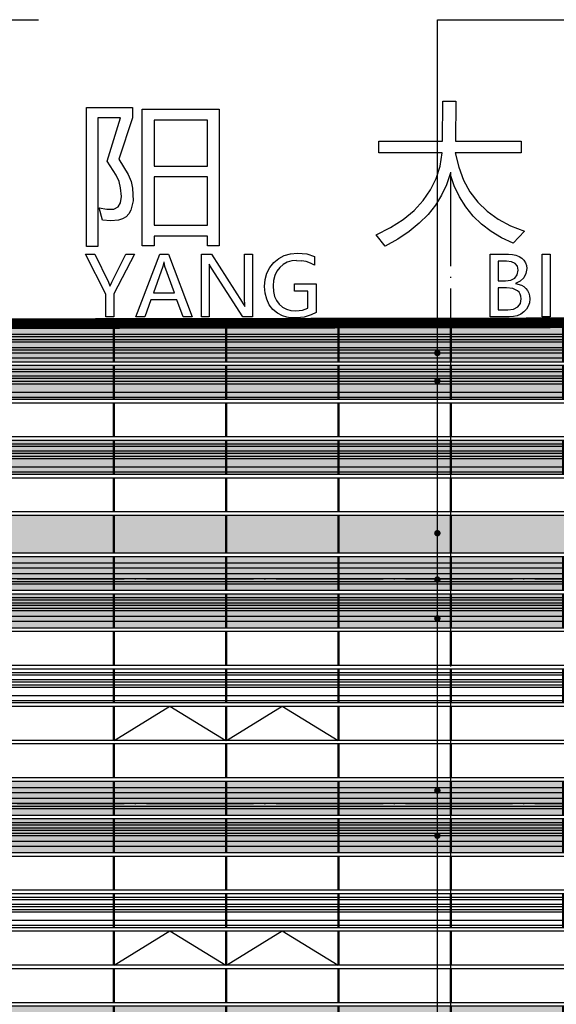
# Model space of a CAD drawing. Header units: millimetres. Extents: x 708158 to 1984082, y -168213 to -53.
# Tile 9 of 220: x 748526 to 758557, y -50407 to -32010. Entities that reach past the tile are written whole.
import ezdxf

# ---------------------------------------------------------------- set-up
doc = ezdxf.new("R2010")
doc.units = ezdxf.units.MM
doc.header["$LTSCALE"] = 1000
doc.linetypes.add('DOTE', pattern=[2.42, 2, -0.2, 0.02, -0.2])
doc.layers.get('0').update_dxf_attribs({"color": 8})
for name, color, linetype in [('A-AXIS', 1, 'DOTE'), ('A-看线', 63, 'Continuous'), ('DIM_LEAD', 3, 'Continuous'), ('DOTE', 1, 'DOTE'), ('WINDOW', 4, 'Continuous'), ('看线', 115, 'Continuous'), ('立面加粗', 5, 'Continuous'), ('立面填充线2 穿孔板', 105, 'Continuous'), ('立面窗户线', 21, 'Continuous')]:
    doc.layers.add(name, color=color, linetype=linetype)

# ---------------------------------------------------------------- blocks, each defined once
blk = doc.blocks.new('A$C24AE1B25')
at = {"layer": '立面窗户线'}
blk.add_lwpolyline([(46850, 30), (0, 30), (-30, 30), (-300, 0), (-300, -30), (0, -30), (46850, -30)], dxfattribs=at)
blk = doc.blocks.new('A$C05264923')
at = {"layer": '立面窗户线'}
blk.add_lwpolyline([(46850, 30), (0, 30), (-90, 30), (-90, -30), (0, -30), (46850, -30)], dxfattribs=at)
blk = doc.blocks.new('A$C2A3A27BA')
at = {"layer": 'A-看线'}
for points in [[(0, -40), (2090, -40), (2090, -140), (0, -140)], [(2100, -40), (4190, -40), (4190, -140), (2100, -140)], [(4200, -40), (6290, -40), (6290, -140), (4200, -140)], [(6300, -40), (8390, -40), (8390, -140), (6300, -140)], [(0, -240), (2090, -240), (2090, -340), (0, -340)], [(2100, -240), (4190, -240), (4190, -340), (2100, -340)], [(4200, -240), (6290, -240), (6290, -340), (4200, -340)], [(6300, -240), (8390, -240), (8390, -340), (6300, -340)], [(0, -390), (2090, -390), (2090, -440), (0, -440)], [(2100, -390), (4190, -390), (4190, -440), (2100, -440)], [(4200, -390), (6290, -390), (6290, -440), (4200, -440)], [(6300, -390), (8390, -390), (8390, -440), (6300, -440)], [(0, -690), (2090, -690), (2090, -740), (0, -740)], [(2100, -690), (4190, -690), (4190, -740), (2100, -740)], [(4200, -690), (6290, -690), (6290, -740), (4200, -740)], [(6300, -690), (8390, -690), (8390, -740), (6300, -740)], [(0, -790), (2090, -790), (2090, -840), (0, -840)], [(0, -890), (2090, -890), (2090, -940), (0, -940)], [(2100, -790), (4190, -790), (4190, -840), (2100, -840)], [(2100, -890), (4190, -890), (4190, -940), (2100, -940)], [(4200, -790), (6290, -790), (6290, -840), (4200, -840)], [(4200, -890), (6290, -890), (6290, -940), (4200, -940)], [(6300, -790), (8390, -790), (8390, -840), (6300, -840)], [(6300, -890), (8390, -890), (8390, -940), (6300, -940)], [(0, -1040), (2090, -1040), (2090, -1140), (0, -1140)], [(2100, -1040), (4190, -1040), (4190, -1140), (2100, -1140)], [(4200, -1040), (6290, -1040), (6290, -1140), (4200, -1140)], [(6300, -1040), (8390, -1040), (8390, -1140), (6300, -1140)]]:
    blk.add_lwpolyline(points, close=True, dxfattribs=at)
at = {"layer": 'WINDOW'}
for points in [[(2090, 80), (2100, 80), (2100, -560), (2090, -560)], [(4190, 80), (4200, 80), (4200, -560), (4190, -560)], [(6290, 80), (6300, 80), (6300, -560), (6290, -560)], [(8390, 80), (8400, 80), (8400, -560), (8390, -560)], [(2090, -620), (2100, -620), (2100, -1260), (2090, -1260)], [(4190, -620), (4200, -620), (4200, -1260), (4190, -1260)], [(6290, -620), (6300, -620), (6300, -1260), (6290, -1260)], [(8390, -620), (8400, -620), (8400, -1260), (8390, -1260)]]:
    blk.add_lwpolyline(points, close=True, dxfattribs=at)
blk = doc.blocks.new('A$C646C2EE2')
at = {"layer": 'A-看线'}
for points in [[(0, -70), (2090, -70), (2090, -120), (0, -120)], [(2100, -70), (4190, -70), (4190, -120), (2100, -120)], [(4200, -70), (6290, -70), (6290, -120), (4200, -120)], [(6300, -70), (8390, -70), (8390, -120), (6300, -120)], [(0, -200), (2090, -200), (2090, -250), (0, -250)], [(0, -300), (2090, -300), (2090, -350), (0, -350)], [(2100, -200), (4190, -200), (4190, -250), (2100, -250)], [(2100, -300), (4190, -300), (4190, -350), (2100, -350)], [(4200, -200), (6290, -200), (6290, -250), (4200, -250)], [(4200, -300), (6290, -300), (6290, -350), (4200, -350)], [(6300, -200), (8390, -200), (8390, -250), (6300, -250)], [(6300, -300), (8390, -300), (8390, -350), (6300, -350)], [(0, -500), (2090, -500), (2090, -600), (0, -600)], [(2100, -500), (4190, -500), (4190, -600), (2100, -600)], [(4200, -500), (6290, -500), (6290, -600), (4200, -600)], [(6300, -500), (8390, -500), (8390, -600), (6300, -600)]]:
    blk.add_lwpolyline(points, close=True, dxfattribs=at)
at = {"layer": 'WINDOW'}
for points in [[(2090, 0), (2100, 0), (2100, -640), (2090, -640)], [(4190, 0), (4200, 0), (4200, -640), (4190, -640)], [(6290, 0), (6300, 0), (6300, -640), (6290, -640)], [(8390, 0), (8400, 0), (8400, -640), (8390, -640)]]:
    blk.add_lwpolyline(points, close=True, dxfattribs=at)
blk = doc.blocks.new('A$C455C528F')
at = {"layer": 'WINDOW'}
for points in [[(2090, 0), (2100, 0), (2100, -640), (2090, -640)], [(4190, 0), (4200, 0), (4200, -640), (4190, -640)], [(6290, 0), (6300, 0), (6300, -640), (6290, -640)], [(8390, 0), (8400, 0), (8400, -640), (8390, -640)], [(2090, -1400), (2100, -1400), (2100, -2040), (2090, -2040)], [(4190, -1400), (4200, -1400), (4200, -2040), (4190, -2040)], [(6290, -1400), (6300, -1400), (6300, -2040), (6290, -2040)], [(8390, -1400), (8400, -1400), (8400, -2040), (8390, -2040)], [(2090, -2100), (2100, -2100), (2100, -2740), (2090, -2740)], [(4190, -2100), (4200, -2100), (4200, -2740), (4190, -2740)], [(6290, -2100), (6300, -2100), (6300, -2740), (6290, -2740)], [(8390, -2100), (8400, -2100), (8400, -2740), (8390, -2740)]]:
    blk.add_lwpolyline(points, close=True, dxfattribs=at)
for points in [[(2100, -2040), (3145, -1400), (4190, -2040)], [(4200, -2040), (5245, -1400), (6290, -2040)]]:
    blk.add_lwpolyline(points, dxfattribs=at)
blk = doc.blocks.new('A$C22B71AAA')
at = {"layer": '立面填充线2 穿孔板'}
for points in [[(5, 420), (46845, 420), (46845, -220), (5, -220)], [(5, -280), (46845, -280), (46845, -920), (5, -920)]]:
    blk.add_hatch(color=256, dxfattribs=at).paths.add_polyline_path(points)
at = {"layer": 'A-看线'}
for points in [[(5, 420), (46845, 420), (46845, -220), (5, -220)], [(5, -280), (46845, -280), (46845, -920), (5, -920)], [(5, -1680), (46845, -1680), (46845, -2320), (5, -2320)]]:
    blk.add_lwpolyline(points, close=True, dxfattribs=at)
at = {"layer": 'WINDOW'}
for name, p in [('A$C2A3A27BA', (25855, 340)), ('A$C2A3A27BA', (34255, 340)), ('A$C05264923', (0, -250)), ('A$C455C528F', (25855, -980)), ('A$C05264923', (0, -1650)), ('A$C646C2EE2', (25855, -1680)), ('A$C646C2EE2', (34255, -1680)), ('A$C05264923', (0, -2350)), ('A$C05264923', (0, -3050))]:
    blk.add_blockref(name, p, dxfattribs=at)
at = {"layer": '立面窗户线'}
for p in [(0, 450), (0, -950)]:
    blk.add_blockref('A$C24AE1B25', p, dxfattribs=at)
blk = doc.blocks.new('A$C2A9D17C4')
at = {"layer": '看线'}
for p, q in [((-15211, 1314), (-15211, 3913)), ((-15211, 3913), (-14351, 3913)), ((-14351, 3913), (-14351, 3913)), ((-14351, 3913), (-14351, 3719)), ((-14351, 3913), (-14351, 3719)), ((-14168, 1328), (-14168, 3880)), ((-14168, 3880), (-12728, 3880)), ((-12728, 3880), (-12728, 3880)), ((-12728, 3880), (-12728, 1331)), ((-12728, 3880), (-12728, 1331)), ((-8555, 3281), (-8548, 4033)), ((-8548, 4033), (-8306, 4033)), ((-8306, 4033), (-8313, 3281)), ((-8306, 4033), (-8313, 3281)), ((-8306, 4033), (-8306, 4033)), ((-15001, 3719), (-15001, 1314)), ((-15000, 3719), (-15001, 3719)), ((-15000, 3719), (-15000, 1314)), ((-14573, 3719), (-15000, 3719)), ((-14823, 2912), (-14573, 3719)), ((-14351, 3719), (-14604, 2948)), ((-14351, 3719), (-14604, 2948)), ((-14351, 3719), (-14351, 3719)), ((-13949, 3675), (-13949, 2815)), ((-13949, 3675), (-13949, 2815)), ((-12948, 3675), (-13949, 3675)), ((-13949, 3675), (-13949, 3675)), ((-12948, 2815), (-12948, 3675)), ((-9749, 3065), (-9749, 3281)), ((-9749, 3281), (-8555, 3281)), ((-8313, 3281), (-8313, 3281)), ((-8313, 3281), (-7083, 3281)), ((-7083, 3281), (-7083, 3281)), ((-7083, 3281), (-7083, 3065)), ((-7083, 3281), (-7083, 3065)), ((-14604, 2948), (-14430, 2661)), ((-14604, 2948), (-14430, 2661)), ((-14604, 2948), (-14604, 2948)), ((-8564, 3065), (-9749, 3065)), ((-8603, 2818), (-8564, 3065)), ((-8317, 3065), (-8254, 2799)), ((-8317, 3065), (-8254, 2799)), ((-7083, 3065), (-8317, 3065)), ((-8317, 3065), (-8317, 3065)), ((-7083, 3065), (-7083, 3065)), ((-14655, 2650), (-14823, 2912)), ((-13949, 2815), (-13949, 2815)), ((-13949, 2815), (-12948, 2815)), ((-8675, 2587), (-8603, 2818)), ((-8254, 2799), (-8163, 2558)), ((-8254, 2799), (-8163, 2558)), ((-8254, 2799), (-8254, 2799)), ((-14603, 2528), (-14655, 2650)), ((-14430, 2661), (-14378, 2529)), ((-14430, 2661), (-14379, 2529)), ((-14430, 2661), (-14430, 2661)), ((-13949, 2615), (-13949, 1716)), ((-13949, 2615), (-13949, 1716)), ((-12948, 2615), (-13949, 2615)), ((-13949, 2615), (-13949, 2615)), ((-12948, 1716), (-12948, 2615)), ((-8780, 2372), (-8675, 2587)), ((-8416, 2672), (-8482, 2467)), ((-8416, 2672), (-8482, 2467)), ((-8337, 2448), (-8416, 2672)), ((-8416, 2672), (-8416, 2672)), ((-14573, 2413), (-14603, 2528)), ((-14557, 2253), (-14573, 2413)), ((-14379, 2529), (-14351, 2404)), ((-14378, 2529), (-14379, 2529)), ((-14378, 2529), (-14351, 2404)), ((-14351, 2404), (-14340, 2169)), ((-14351, 2404), (-14340, 2169)), ((-14351, 2404), (-14351, 2404)), ((-8482, 2467), (-8573, 2272)), ((-8482, 2467), (-8573, 2272)), ((-8482, 2467), (-8482, 2467)), ((-8238, 2242), (-8337, 2448)), ((-8163, 2558), (-8043, 2339)), ((-8163, 2558), (-8043, 2339)), ((-8163, 2558), (-8163, 2558)), ((-14573, 2133), (-14557, 2253)), ((-8918, 2173), (-8780, 2372)), ((-8573, 2272), (-8688, 2088)), ((-8573, 2272), (-8687, 2088)), ((-8573, 2272), (-8573, 2272)), ((-8120, 2054), (-8238, 2242)), ((-8043, 2339), (-7896, 2145)), ((-8043, 2339), (-7896, 2145)), ((-8043, 2339), (-8043, 2339)), ((-14912, 1805), (-14973, 2038)), ((-14973, 2038), (-14973, 2038)), ((-14973, 2038), (-14829, 2015)), ((-14701, 2016), (-14621, 2054)), ((-14621, 2054), (-14573, 2133)), ((-14340, 2169), (-14380, 1992)), ((-14340, 2169), (-14380, 1992)), ((-14340, 2169), (-14340, 2169)), ((-9089, 1990), (-8918, 2173)), ((-8687, 2088), (-8827, 1914)), ((-8688, 2088), (-8827, 1914)), ((-8687, 2088), (-8688, 2088)), ((-7982, 1883), (-8120, 2054)), ((-7896, 2145), (-7720, 1974)), ((-7896, 2145), (-7720, 1974)), ((-7896, 2145), (-7896, 2145)), ((-14829, 2015), (-14701, 2016)), ((-14471, 1871), (-14537, 1832)), ((-14472, 1871), (-14537, 1832)), ((-14419, 1924), (-14472, 1871)), ((-14471, 1871), (-14472, 1871)), ((-14419, 1924), (-14471, 1871)), ((-14380, 1992), (-14419, 1924)), ((-14380, 1992), (-14419, 1924)), ((-14419, 1924), (-14419, 1924)), ((-14380, 1992), (-14380, 1992)), ((-9292, 1822), (-9089, 1990)), ((-8827, 1914), (-8990, 1750)), ((-8827, 1914), (-8990, 1750)), ((-8827, 1914), (-8827, 1914)), ((-7825, 1730), (-7982, 1883)), ((-7720, 1974), (-7516, 1827)), ((-7720, 1974), (-7516, 1827)), ((-7720, 1974), (-7720, 1974)), ((-14757, 1797), (-14912, 1805)), ((-14615, 1808), (-14757, 1797)), ((-14757, 1797), (-14757, 1797)), ((-14757, 1797), (-14757, 1797)), ((-14537, 1832), (-14615, 1808)), ((-14615, 1808), (-14615, 1808)), ((-14537, 1832), (-14537, 1832)), ((-13949, 1716), (-13949, 1716)), ((-13949, 1716), (-12948, 1716)), ((-9799, 1536), (-9529, 1671)), ((-9529, 1671), (-9292, 1822)), ((-8990, 1750), (-9178, 1597)), ((-8990, 1750), (-9178, 1597)), ((-8990, 1750), (-8990, 1750)), ((-7648, 1595), (-7825, 1730)), ((-7516, 1827), (-7284, 1703)), ((-7516, 1827), (-7284, 1703)), ((-7516, 1827), (-7516, 1827)), ((-7284, 1703), (-7284, 1703)), ((-7284, 1703), (-7025, 1603)), ((-13949, 1511), (-13949, 1328)), ((-13949, 1511), (-13949, 1328)), ((-12948, 1511), (-13949, 1511)), ((-13949, 1511), (-13949, 1511)), ((-12948, 1331), (-12948, 1511)), ((-9627, 1322), (-9799, 1536)), ((-9178, 1597), (-9390, 1454)), ((-9178, 1597), (-9390, 1454)), ((-9178, 1597), (-9178, 1597)), ((-7451, 1478), (-7648, 1595)), ((-7235, 1378), (-7451, 1478)), ((-7024, 1603), (-7235, 1378)), ((-7025, 1603), (-7235, 1378)), ((-7024, 1603), (-7025, 1603)), ((-15001, 1314), (-15211, 1314)), ((-15000, 1314), (-15001, 1314)), ((-13949, 1328), (-14168, 1328)), ((-13949, 1328), (-13949, 1328)), ((-12728, 1331), (-12948, 1331)), ((-12728, 1331), (-12728, 1331)), ((-9390, 1454), (-9627, 1322)), ((-9390, 1454), (-9627, 1322)), ((-9627, 1322), (-9627, 1322)), ((-9627, 1322), (-9627, 1322)), ((-9627, 1322), (-9627, 1322)), ((-9390, 1454), (-9390, 1454)), ((-7235, 1378), (-7235, 1378)), ((-7235, 1378), (-7235, 1378)), ((-14851, 427), (-15227, 1171)), ((-15227, 1171), (-15053, 1171)), ((-15053, 1171), (-15053, 1171)), ((-15053, 1171), (-14800, 652)), ((-15053, 1171), (-14800, 652)), ((-14739, 652), (-14474, 1171)), ((-14313, 1171), (-14699, 431)), ((-14313, 1171), (-14699, 431)), ((-14474, 1171), (-14313, 1171)), ((-14313, 1171), (-14313, 1171)), ((-14288, 0), (-13842, 1171)), ((-13842, 1171), (-13680, 1171)), ((-13680, 1171), (-13680, 1171)), ((-13680, 1171), (-13234, 0)), ((-13680, 1171), (-13234, 0)), ((-13064, 0), (-13064, 1171)), ((-13064, 1171), (-12875, 1171)), ((-12875, 1171), (-12874, 1171)), ((-12875, 1171), (-12301, 276)), ((-12874, 1171), (-12301, 276)), ((-12258, 366), (-12258, 1171)), ((-12258, 1171), (-12108, 1171)), ((-12108, 1171), (-12108, 1171)), ((-12108, 1171), (-12108, 0)), ((-12108, 1171), (-12108, 0)), ((-11618, 1093), (-11514, 1147)), ((-11514, 1147), (-11398, 1180)), ((-11398, 1180), (-11269, 1191)), ((-11269, 1191), (-11269, 1191)), ((-11269, 1191), (-11094, 1176)), ((-11269, 1191), (-11269, 1191)), ((-11094, 1176), (-11094, 1176)), ((-11094, 1176), (-10948, 1130)), ((-10948, 1130), (-10948, 967)), ((-10948, 1130), (-10948, 1130)), ((-10948, 1130), (-10948, 967)), ((-7666, 0), (-7666, 1171)), ((-7666, 1171), (-7322, 1171)), ((-7322, 1171), (-7249, 1167)), ((-7249, 1167), (-7249, 1167)), ((-7249, 1167), (-7183, 1153)), ((-7183, 1153), (-7183, 1153)), ((-7183, 1153), (-7125, 1130)), ((-7125, 1130), (-7075, 1097)), ((-7125, 1130), (-7075, 1097)), ((-7125, 1130), (-7125, 1130)), ((-6694, 0), (-6694, 1171)), ((-6694, 1171), (-6543, 1171)), ((-6543, 1171), (-6543, 0)), ((-6543, 1171), (-6543, 1171)), ((-6543, 1171), (-6543, 0)), ((-13785, 940), (-13960, 453)), ((-13785, 940), (-13960, 453)), ((-13766, 1021), (-13785, 940)), ((-13766, 1021), (-13785, 940)), ((-13785, 940), (-13785, 940)), ((-13762, 1021), (-13766, 1021)), ((-13766, 1021), (-13766, 1021)), ((-13744, 940), (-13762, 1021)), ((-13567, 453), (-13744, 940)), ((-12921, 987), (-12915, 823)), ((-12921, 987), (-12915, 823)), ((-12916, 987), (-12921, 987)), ((-12921, 987), (-12921, 987)), ((-12876, 911), (-12916, 987)), ((-11838, 817), (-11785, 923)), ((-11785, 923), (-11710, 1016)), ((-11710, 1016), (-11618, 1093)), ((-11598, 925), (-11653, 854)), ((-11598, 925), (-11653, 854)), ((-11532, 982), (-11598, 925)), ((-11532, 982), (-11598, 925)), ((-11598, 925), (-11598, 925)), ((-11457, 1023), (-11532, 982)), ((-11458, 1023), (-11532, 982)), ((-11532, 982), (-11532, 982)), ((-11457, 1023), (-11458, 1023)), ((-11375, 1047), (-11457, 1023)), ((-11374, 1047), (-11375, 1047)), ((-11283, 1055), (-11374, 1047)), ((-11283, 1055), (-11189, 1050)), ((-11102, 1033), (-11189, 1050)), ((-11022, 1006), (-11102, 1033)), ((-10948, 967), (-11022, 1006)), ((-10948, 967), (-10948, 967)), ((-10948, 967), (-10948, 967)), ((-10948, 967), (-10948, 967)), ((-7515, 1039), (-7515, 672)), ((-7515, 1039), (-7515, 672)), ((-7363, 1039), (-7515, 1039)), ((-7515, 1039), (-7515, 1039)), ((-7267, 1028), (-7363, 1039)), ((-7198, 997), (-7267, 1028)), ((-7157, 946), (-7198, 997)), ((-7143, 873), (-7157, 946)), ((-7075, 1097), (-7035, 1058)), ((-7075, 1097), (-7035, 1058)), ((-7075, 1097), (-7075, 1097)), ((-7035, 1058), (-7006, 1012)), ((-7035, 1058), (-7006, 1012)), ((-7035, 1058), (-7035, 1058)), ((-7006, 1012), (-6989, 960)), ((-7006, 1012), (-6989, 960)), ((-7006, 1012), (-7006, 1012)), ((-6989, 960), (-6983, 902)), ((-6989, 960), (-6983, 902)), ((-6989, 960), (-6989, 960)), ((-12915, 823), (-12915, 0)), ((-12915, 823), (-12915, 0)), ((-12915, 823), (-12915, 823)), ((-12287, 0), (-12876, 911)), ((-11870, 700), (-11838, 817)), ((-11691, 773), (-11715, 682)), ((-11691, 773), (-11715, 682)), ((-11653, 854), (-11691, 773)), ((-11653, 854), (-11691, 773)), ((-11691, 773), (-11691, 773)), ((-11653, 854), (-11653, 854)), ((-7205, 725), (-7158, 789)), ((-7158, 789), (-7143, 873)), ((-6997, 811), (-7038, 731)), ((-6997, 811), (-7038, 731)), ((-6983, 902), (-6997, 811)), ((-6983, 902), (-6997, 811)), ((-6997, 811), (-6997, 811)), ((-6983, 902), (-6983, 902)), ((-14800, 652), (-14772, 578)), ((-14800, 652), (-14772, 578)), ((-14800, 652), (-14800, 652)), ((-14772, 578), (-14772, 578)), ((-14772, 578), (-14770, 578)), ((-14770, 578), (-14739, 652)), ((-11881, 570), (-11870, 700)), ((-11871, 443), (-11881, 570)), ((-11715, 682), (-11722, 580)), ((-11715, 682), (-11722, 580)), ((-11722, 580), (-11715, 476)), ((-11722, 580), (-11715, 476)), ((-11722, 580), (-11722, 580)), ((-11715, 682), (-11715, 682)), ((-11326, 483), (-11326, 617)), ((-11326, 617), (-10920, 617)), ((-10920, 617), (-10920, 617)), ((-10920, 617), (-10920, 80)), ((-10920, 617), (-10920, 80)), ((-7515, 672), (-7515, 672)), ((-7515, 672), (-7377, 672)), ((-7377, 672), (-7279, 685)), ((-7279, 685), (-7205, 725)), ((-7103, 668), (-7189, 626)), ((-7103, 668), (-7189, 626)), ((-7189, 626), (-7189, 623)), ((-7189, 626), (-7189, 623)), ((-7189, 626), (-7189, 626)), ((-7189, 623), (-7189, 623)), ((-7189, 623), (-7081, 594)), ((-7038, 731), (-7103, 668)), ((-7038, 731), (-7103, 668)), ((-7103, 668), (-7103, 668)), ((-7081, 594), (-7037, 567)), ((-7081, 594), (-7037, 567)), ((-7081, 594), (-7081, 594)), ((-7038, 731), (-7038, 731)), ((-7037, 567), (-6998, 533)), ((-7037, 567), (-6998, 533)), ((-7037, 567), (-7037, 567)), ((-14851, 0), (-14851, 427)), ((-14699, 431), (-14699, 0)), ((-14699, 431), (-14699, 0)), ((-14699, 431), (-14699, 431)), ((-13960, 453), (-13960, 453)), ((-13960, 453), (-13567, 453)), ((-11842, 329), (-11871, 443)), ((-11715, 476), (-11694, 384)), ((-11715, 476), (-11694, 384)), ((-11715, 476), (-11715, 476)), ((-11694, 384), (-11658, 305)), ((-11694, 384), (-11658, 305)), ((-11694, 384), (-11694, 384)), ((-11072, 483), (-11326, 483)), ((-11072, 166), (-11072, 483)), ((-7515, 541), (-7515, 132)), ((-7515, 541), (-7515, 132)), ((-7358, 541), (-7515, 541)), ((-7515, 541), (-7515, 541)), ((-7239, 528), (-7358, 541)), ((-7154, 490), (-7239, 528)), ((-7124, 462), (-7154, 490)), ((-7102, 427), (-7124, 462)), ((-7090, 387), (-7102, 427)), ((-7085, 339), (-7090, 387)), ((-6998, 533), (-6967, 492)), ((-6998, 533), (-6967, 492)), ((-6998, 533), (-6998, 533)), ((-6967, 492), (-6944, 446)), ((-6967, 492), (-6944, 446)), ((-6967, 492), (-6967, 492)), ((-6944, 446), (-6931, 394)), ((-6944, 446), (-6931, 394)), ((-6944, 446), (-6944, 446)), ((-6931, 394), (-6926, 338)), ((-6931, 394), (-6927, 338)), ((-6931, 394), (-6931, 394)), ((-14008, 321), (-14121, 0)), ((-14008, 321), (-14120, 0)), ((-13520, 321), (-14008, 321)), ((-14008, 321), (-14008, 321)), ((-13401, 0), (-13520, 321)), ((-12301, 276), (-12253, 195)), ((-12301, 276), (-12253, 195)), ((-12301, 276), (-12301, 276)), ((-12250, 195), (-12258, 366)), ((-12253, 195), (-12253, 195)), ((-12253, 195), (-12250, 195)), ((-11794, 228), (-11842, 329)), ((-11726, 141), (-11794, 228)), ((-11658, 305), (-11608, 237)), ((-11658, 305), (-11608, 237)), ((-11658, 305), (-11658, 305)), ((-11608, 237), (-11546, 184)), ((-11608, 237), (-11546, 184)), ((-11608, 237), (-11608, 237)), ((-7228, 146), (-7150, 187)), ((-7150, 187), (-7122, 217)), ((-7122, 217), (-7101, 253)), ((-7101, 253), (-7085, 339)), ((-6954, 201), (-6988, 144)), ((-6954, 201), (-6987, 144)), ((-6933, 266), (-6954, 201)), ((-6933, 266), (-6954, 201)), ((-6954, 201), (-6954, 201)), ((-6926, 338), (-6933, 266)), ((-6927, 338), (-6933, 266)), ((-6933, 266), (-6933, 266)), ((-6926, 338), (-6927, 338)), ((-14699, 0), (-14851, 0)), ((-14699, 0), (-14699, 0)), ((-14121, 0), (-14288, 0)), ((-14120, 0), (-14121, 0)), ((-13234, 0), (-13401, 0)), ((-13234, 0), (-13234, 0)), ((-12915, 0), (-13064, 0)), ((-12915, 0), (-12915, 0)), ((-12108, 0), (-12287, 0)), ((-12108, 0), (-12108, 0)), ((-11642, 71), (-11726, 141)), ((-11546, 21), (-11642, 71)), ((-11546, 184), (-11474, 146)), ((-11546, 184), (-11474, 146)), ((-11546, 184), (-11546, 184)), ((-11465, -2), (-11546, 21)), ((-11474, 146), (-11474, 146)), ((-11474, 146), (-11392, 123)), ((-11392, 123), (-11392, 123)), ((-11392, 123), (-11300, 115)), ((-11300, 115), (-11176, 128)), ((-11176, 128), (-11072, 166)), ((-11107, 5), (-11145, -2)), ((-11011, 36), (-11107, 5)), ((-11107, 5), (-11107, 5)), ((-10920, 80), (-11011, 36)), ((-10920, 80), (-11011, 36)), ((-11011, 36), (-11011, 36)), ((-10920, 80), (-10920, 80)), ((-7313, 0), (-7666, 0)), ((-7515, 132), (-7515, 132)), ((-7515, 132), (-7333, 132)), ((-7333, 132), (-7228, 146)), ((-7232, 6), (-7313, 0)), ((-7159, 23), (-7232, 6)), ((-7232, 6), (-7232, 6)), ((-7093, 53), (-7159, 23)), ((-7093, 53), (-7159, 23)), ((-7159, 23), (-7159, 23)), ((-7035, 93), (-7093, 53)), ((-7035, 93), (-7093, 53)), ((-7093, 53), (-7093, 53)), ((-6987, 144), (-7035, 93)), ((-6988, 144), (-7035, 93)), ((-7035, 93), (-7035, 93)), ((-6987, 144), (-6988, 144)), ((-6543, 0), (-6694, 0)), ((-6543, 0), (-6543, 0)), ((-11437, -10), (-11465, -2)), ((-11316, -20), (-11437, -10)), ((-11209, -13), (-11316, -20)), ((-11316, -20), (-11316, -20)), ((-11145, -2), (-11209, -13)), ((-11209, -13), (-11209, -13)), ((-11145, -2), (-11145, -2))]:
    blk.add_line(p, q, dxfattribs=at)
blk = doc.blocks.new('A$C77236AF1')
at = {"layer": 'A-看线'}
for points in [[(0, -270), (2090, -270), (2090, -320), (0, -320)], [(2100, -270), (4190, -270), (4190, -320), (2100, -320)], [(4200, -270), (6290, -270), (6290, -320), (4200, -320)], [(6300, -270), (8390, -270), (8390, -320), (6300, -320)], [(0, -370), (2090, -370), (2090, -420), (0, -420)], [(0, -520), (2090, -520), (2090, -570), (0, -570)], [(2100, -370), (4190, -370), (4190, -420), (2100, -420)], [(2100, -520), (4190, -520), (4190, -570), (2100, -570)], [(4200, -370), (6290, -370), (6290, -420), (4200, -420)], [(4200, -520), (6290, -520), (6290, -570), (4200, -570)], [(6300, -370), (8390, -370), (8390, -420), (6300, -420)], [(6300, -520), (8390, -520), (8390, -570), (6300, -570)], [(0, -620), (2090, -620), (2090, -720), (0, -720)], [(2100, -620), (4190, -620), (4190, -720), (2100, -720)], [(4200, -620), (6290, -620), (6290, -720), (4200, -720)], [(6300, -620), (8390, -620), (8390, -720), (6300, -720)], [(0, -920), (2090, -920), (2090, -970), (0, -970)], [(0, -1050), (2090, -1050), (2090, -1100), (0, -1100)], [(2100, -920), (4190, -920), (4190, -970), (2100, -970)], [(2100, -1050), (4190, -1050), (4190, -1100), (2100, -1100)], [(4200, -920), (6290, -920), (6290, -970), (4200, -970)], [(4200, -1050), (6290, -1050), (6290, -1100), (4200, -1100)], [(6300, -920), (8390, -920), (8390, -970), (6300, -970)], [(6300, -1050), (8390, -1050), (8390, -1100), (6300, -1100)], [(0, -1150), (2090, -1150), (2090, -1200), (0, -1200)], [(2100, -1150), (4190, -1150), (4190, -1200), (2100, -1200)], [(4200, -1150), (6290, -1150), (6290, -1200), (4200, -1200)], [(6300, -1150), (8390, -1150), (8390, -1200), (6300, -1200)], [(0, -1350), (2090, -1350), (2090, -1450), (0, -1450)], [(2100, -1350), (4190, -1350), (4190, -1450), (2100, -1450)], [(4200, -1350), (6290, -1350), (6290, -1450), (4200, -1450)], [(6300, -1350), (8390, -1350), (8390, -1450), (6300, -1450)]]:
    blk.add_lwpolyline(points, close=True, dxfattribs=at)
at = {"layer": 'WINDOW'}
for points in [[(2090, -100), (2100, -100), (2100, -790), (2090, -790)], [(4190, -100), (4200, -100), (4200, -790), (4190, -790)], [(6290, -100), (6300, -100), (6300, -790), (6290, -790)], [(8390, -100), (8400, -100), (8400, -790), (8390, -790)], [(2090, -850), (2100, -850), (2100, -1490), (2090, -1490)], [(4190, -850), (4200, -850), (4200, -1490), (4190, -1490)], [(6290, -850), (6300, -850), (6300, -1490), (6290, -1490)], [(8390, -850), (8400, -850), (8400, -1490), (8390, -1490)]]:
    blk.add_lwpolyline(points, close=True, dxfattribs=at)
blk = doc.blocks.new('A$Ceb045a45')
at = {"layer": '立面填充线2 穿孔板'}
for points in [[(305, -130), (47145, -130), (47145, -820), (305, -820)], [(305, -880), (47145, -880), (47145, -1520), (305, -1520)], [(305, -2280), (47145, -2280), (47145, -2920), (305, -2920)], [(305, -3680), (47145, -3680), (47145, -4390), (305, -4390)]]:
    blk.add_hatch(color=256, dxfattribs=at).paths.add_polyline_path(points)
at = {"layer": 'A-看线'}
for points in [[(305, -130), (47145, -130), (47145, -820), (305, -820)], [(305, -880), (47145, -880), (47145, -1520), (305, -1520)], [(305, -2280), (47145, -2280), (47145, -2920), (305, -2920)], [(305, -2280), (47145, -2280), (47145, -2920), (305, -2920)], [(305, -3680), (47145, -3680), (47145, -4390), (305, -4390)]]:
    blk.add_lwpolyline(points, close=True, dxfattribs=at)
at = {"layer": 'WINDOW'}
for points in [[(28245, -880), (28255, -880), (28255, -1520), (28245, -1520)], [(30345, -880), (30355, -880), (30355, -1520), (30345, -1520)], [(32445, -880), (32455, -880), (32455, -1520), (32445, -1520)], [(34545, -880), (34555, -880), (34555, -1520), (34545, -1520)], [(28245, -1580), (28255, -1580), (28255, -2220), (28245, -2220)], [(30345, -1580), (30355, -1580), (30355, -2220), (30345, -2220)], [(32445, -1580), (32455, -1580), (32455, -2220), (32445, -2220)], [(34545, -1580), (34555, -1580), (34555, -2220), (34545, -2220)], [(28245, -2980), (28255, -2980), (28255, -3620), (28245, -3620)], [(30345, -2980), (30355, -2980), (30355, -3620), (30345, -3620)], [(32445, -2980), (32455, -2980), (32455, -3620), (32445, -3620)], [(34545, -2980), (34555, -2980), (34555, -3620), (34545, -3620)], [(28245, -3680), (28255, -3680), (28255, -4390), (28245, -4390)], [(30345, -3680), (30355, -3680), (30355, -4390), (30345, -4390)], [(32445, -3680), (32455, -3680), (32455, -4390), (32445, -4390)], [(34545, -3680), (34555, -3680), (34555, -4390), (34545, -4390)]]:
    blk.add_lwpolyline(points, close=True, dxfattribs=at)
at = {"layer": 'A-看线'}
for p in [(26155, -30), (34555, -30)]:
    blk.add_blockref('A$C77236AF1', p, dxfattribs=at)
at = {"layer": 'WINDOW'}
for name, p in [('A$C05264923', (300, -850)), ('A$C05264923', (300, -2250)), ('A$C646C2EE2', (26155, -2280)), ('A$C646C2EE2', (34555, -2280)), ('A$C05264923', (300, -3650))]:
    blk.add_blockref(name, p, dxfattribs=at)
at = {"layer": '立面窗户线'}
for p in [(300, -100), (300, -1550), (300, -2950)]:
    blk.add_blockref('A$C24AE1B25', p, dxfattribs=at)

msp = doc.modelspace()

# ---------------------------------------------------------------- linework, layer by layer
at = {"layer": 'A-AXIS'}
for p, q in [((714598, -37656.7), (825203.3, -37656.7)), ((714598, -42456.7), (825203.3, -42456.7)), ((714598, -46656.7), (825203.3, -46656.7))]:
    msp.add_line(p, q, dxfattribs=at)
at = {"layer": 'DIM_LEAD'}
for p, q in [((739358.6, -32009.6), (748876.3, -32009.6)), ((756333.6, -85192), (756333.6, -32009.6)), ((756333.6, -38236.7), (756333.6, -32009.6)), ((756333.6, -38758), (756333.6, -32009.6)), ((756333.6, -41603.7), (756333.6, -32009.6)), ((756333.6, -42471), (756333.6, -32009.6)), ((756333.6, -43197.4), (756333.6, -32009.6)), ((756333.6, -46413.7), (756333.6, -32009.6)), ((756333.6, -47256.7), (756333.6, -32009.6)), ((756333.6, -50656.7), (756333.6, -32009.6)), ((756333.6, -51456.7), (756333.6, -32009.6)), ((756333.6, -54856.7), (756333.6, -32009.6)), ((756333.6, -55627.9), (756333.6, -32009.6)), ((756333.6, -59156.7), (756333.6, -32009.6)), ((756333.6, -59857.9), (756333.6, -32009.6)), ((756333.6, -63213.7), (756333.6, -32009.6)), ((756333.6, -64057.9), (756333.6, -32009.6)), ((756333.6, -66825.9), (756333.6, -32009.6)), ((756333.6, -67656.7), (756333.6, -32009.6)), ((756333.6, -68287.9), (756333.6, -32009.6)), ((756333.6, -70986), (756333.6, -32009.6)), ((756333.6, -71610.8), (756333.6, -32009.6)), ((756333.6, -72427.9), (756333.6, -32009.6)), ((756333.6, -72457.9), (756333.6, -32009.6)), ((756333.6, -75943.8), (756333.6, -32009.6)), ((756333.6, -76541.1), (756333.6, -32009.6)), ((756333.6, -77415.4), (756333.6, -32009.6)), ((756333.6, -75307.5), (756333.6, -32009.6)), ((756333.6, -80190.3), (756333.6, -32009.6)), ((756333.6, -80836.7), (756333.6, -32009.6)), ((756333.6, -81661.8), (756333.6, -32009.6)), ((756333.6, -82656.7), (756333.6, -32009.6)), ((756333.6, -85192), (756333.6, -32009.6)), ((756333.6, -32009.6), (762740.6, -32009.6))]:
    msp.add_line(p, q, dxfattribs=at)
at = {"layer": 'DIM_LEAD', "const_width": 60}
for points in [[(756333.6, -38266.7, 1), (756333.6, -38206.7, 1)], [(756333.6, -38788, 1), (756333.6, -38728, 1)], [(756333.6, -41633.7, 1), (756333.6, -41573.7, 1)], [(756333.6, -42501, 1), (756333.6, -42441, 1)], [(756333.6, -43227.4, 1), (756333.6, -43167.4, 1)], [(756333.6, -46443.7, 1), (756333.6, -46383.7, 1)], [(756333.6, -47286.7, 1), (756333.6, -47226.7, 1)]]:
    msp.add_lwpolyline(points, format="xyb", close=True, dxfattribs=at)
at = {"layer": 'DOTE'}
msp.add_line((756584.9, -87432.6), (756584.9, -34859.5), dxfattribs=at)
at = {"layer": '看线'}
msp.add_lwpolyline([(812236.2, -37656.7), (783184.9, -37656.7), (783184.9, -37406.7), (764984.9, -37406.7), (764984.9, -37656.7), (729234.9, -37656.7), (729234.9, -37556.7), (722734.9, -37556.7), (722734.9, -37656.7), (722634.9, -37656.7)], dxfattribs=at)
at = {"layer": '立面加粗', "const_width": 200}
msp.add_lwpolyline([(722334.9, -86106.7), (722337.4, -37729.2), (816032.4, -37584.2), (816032.4, -86106.7)], dxfattribs=at)

# ---------------------------------------------------------------- block references
msp.add_blockref('A$Ceb045a45', (722034.9, -37586.7))
at = {"layer": 'A-看线'}
for p in [(722334.9, -42456.7), (722334.9, -46656.7), (722334.9, -50856.7)]:
    msp.add_blockref('A$C22B71AAA', p, dxfattribs=at)
at = {"layer": '看线'}
msp.add_blockref('A$C2A9D17C4', (764986, -37563.2), dxfattribs=at)

doc.saveas('drawing.dxf')
